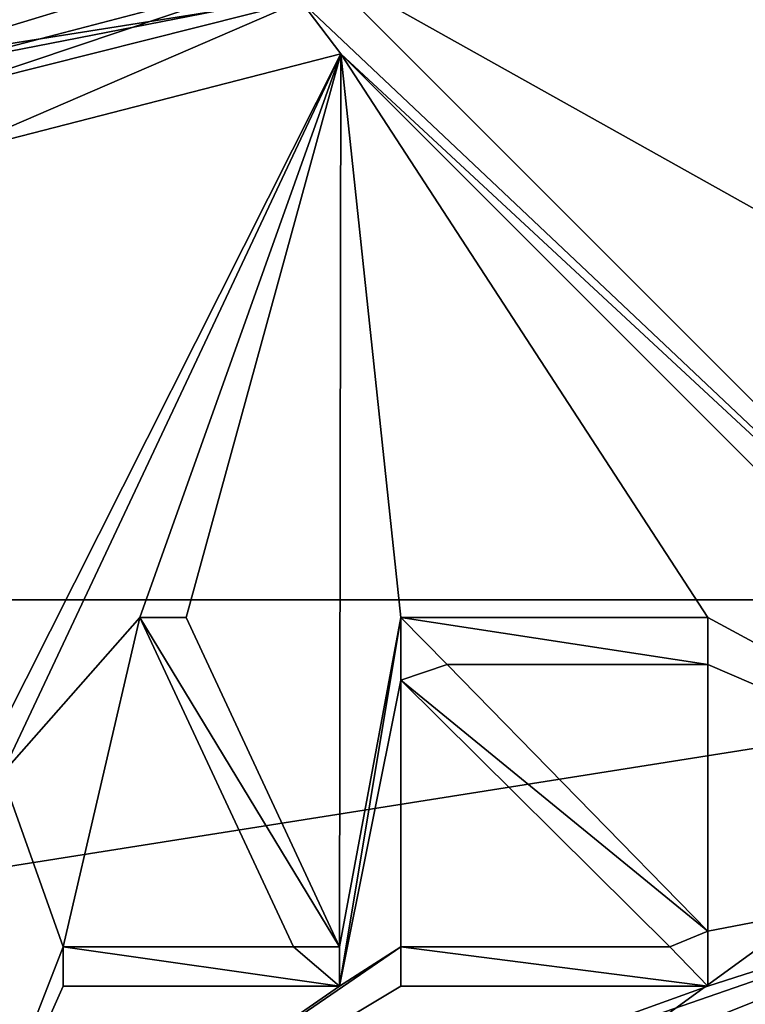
# Model space of a CAD drawing. Header units: millimetres. Extents: x -94 to 205, y -120 to 508.
# Tile 28 of 161: x 1 to 9, y -18 to -8. Entities that reach past the tile are written whole.
import ezdxf

# ---------------------------------------------------------------- set-up
doc = ezdxf.new("R2010")
doc.units = ezdxf.units.MM
doc.header["$LTSCALE"] = 65.185185
for name, color, linetype in [('11', 7, 'CONTINUOUS'), ('12', 7, 'CONTINUOUS'), ('1266', 7, 'CONTINUOUS'), ('1273', 7, 'CONTINUOUS'), ('1294', 7, 'CONTINUOUS'), ('15', 7, 'CONTINUOUS'), ('16', 7, 'CONTINUOUS'), ('17', 7, 'CONTINUOUS'), ('19', 7, 'CONTINUOUS'), ('2', 7, 'CONTINUOUS'), ('22', 7, 'CONTINUOUS'), ('23', 7, 'CONTINUOUS'), ('24', 7, 'CONTINUOUS'), ('295', 7, 'CONTINUOUS'), ('297', 7, 'CONTINUOUS'), ('300', 7, 'CONTINUOUS'), ('304', 7, 'CONTINUOUS'), ('335', 7, 'CONTINUOUS'), ('343', 7, 'CONTINUOUS'), ('345', 7, 'CONTINUOUS'), ('4', 7, 'CONTINUOUS'), ('5', 7, 'CONTINUOUS'), ('6', 7, 'CONTINUOUS'), ('711', 7, 'CONTINUOUS'), ('712', 7, 'CONTINUOUS'), ('713', 7, 'CONTINUOUS'), ('714', 7, 'CONTINUOUS'), ('715', 7, 'CONTINUOUS'), ('716', 7, 'CONTINUOUS'), ('717', 7, 'CONTINUOUS'), ('718', 7, 'CONTINUOUS'), ('719', 7, 'CONTINUOUS'), ('720', 7, 'CONTINUOUS'), ('721', 7, 'CONTINUOUS'), ('722', 7, 'CONTINUOUS'), ('723', 7, 'CONTINUOUS'), ('724', 7, 'CONTINUOUS'), ('725', 7, 'CONTINUOUS'), ('726', 7, 'CONTINUOUS'), ('727', 7, 'CONTINUOUS'), ('784', 7, 'CONTINUOUS'), ('785', 7, 'CONTINUOUS'), ('786', 7, 'CONTINUOUS'), ('8', 7, 'CONTINUOUS'), ('845', 7, 'CONTINUOUS'), ('853', 7, 'CONTINUOUS'), ('951', 7, 'CONTINUOUS'), ('960', 7, 'CONTINUOUS'), ('961', 7, 'CONTINUOUS')]:
    doc.layers.add(name, color=color, linetype=linetype)

msp = doc.modelspace()

# ---------------------------------------------------------------- linework, layer by layer
at = {"layer": '11', "linetype": 'CONTINUOUS'}
for points in [[(6.644, -20.448, 1), (17.394, -12.637, 1), (6.644, -20.448, -4.5), (6.644, -20.448, 1)], [(6.644, -20.448, -4.5), (17.394, -12.637, 1), (17.394, -12.637, -4.5), (6.644, -20.448, -4.5)]]:
    msp.add_3dface(points, dxfattribs=at)
at = {"layer": '12', "linetype": 'CONTINUOUS'}
for points in [[(6.319, -19.449, 5.95), (16.544, -12.02, 5.95), (6.319, -19.449, 2.05), (6.319, -19.449, 5.95)], [(6.319, -19.449, 2.05), (16.544, -12.02, 5.95), (16.544, -12.02, 2.05), (6.319, -19.449, 2.05)]]:
    msp.add_3dface(points, dxfattribs=at)
at = {"layer": '1266', "linetype": 'CONTINUOUS'}
for points in [[(19.74, -14.342, 6), (7.54, -23.206, 6), (19.74, -14.342, 7), (19.74, -14.342, 6)], [(19.74, -14.342, 7), (7.54, -23.206, 6), (7.54, -23.206, 7), (19.74, -14.342, 7)]]:
    msp.add_3dface(points, dxfattribs=at)
at = {"layer": '1273', "linetype": 'CONTINUOUS'}
for points in [[(19.74, -14.342, 7), (7.54, -23.206, 7), (-48, -70, 7), (19.74, -14.342, 7)], [(48, -70, 7), (19.74, -14.342, 7), (-48, -70, 7), (48, -70, 7)]]:
    msp.add_3dface(points, dxfattribs=at)
at = {"layer": '1294', "linetype": 'CONTINUOUS'}
msp.add_3dface([(7.54, -23.206, 6), (19.74, -14.342, 6), (15.165, -20.873, 6), (7.54, -23.206, 6)], dxfattribs=at)
at = {"layer": '15', "linetype": 'CONTINUOUS'}
for points in [[(6.644, -20.448, 1), (6.319, -19.449, 2.05), (16.544, -12.02, 2.05), (6.644, -20.448, 1)], [(17.394, -12.637, 1), (6.644, -20.448, 1), (16.544, -12.02, 2.05), (17.394, -12.637, 1)]]:
    msp.add_3dface(points, dxfattribs=at)
at = {"layer": '16', "linetype": 'CONTINUOUS'}
for points in [[(6.644, -20.448, 7), (16.544, -12.02, 5.95), (6.319, -19.449, 5.95), (6.644, -20.448, 7)], [(6.644, -20.448, 7), (17.394, -12.637, 7), (16.544, -12.02, 5.95), (6.644, -20.448, 7)]]:
    msp.add_3dface(points, dxfattribs=at)
at = {"layer": '17', "linetype": 'CONTINUOUS'}
for points in [[(7.324, -22.54, -5), (19.174, -13.931, -5), (7.386, -22.73, -4.8), (7.324, -22.54, -5)], [(19.174, -13.931, -5), (19.335, -14.048, -4.8), (7.386, -22.73, -4.8), (19.174, -13.931, -5)]]:
    msp.add_3dface(points, dxfattribs=at)
at = {"layer": '19', "linetype": 'CONTINUOUS'}
for points in [[(6.798, -20.923, -5), (6.644, -20.448, -4.5), (17.394, -12.637, -4.5), (6.798, -20.923, -5)], [(17.798, -12.931, -5), (6.798, -20.923, -5), (17.394, -12.637, -4.5), (17.798, -12.931, -5)]]:
    msp.add_3dface(points, dxfattribs=at)
at = {"layer": '2', "linetype": 'CONTINUOUS'}
for points in [[(17.798, -12.931, -5), (19.174, -13.931, -5), (6.798, -20.923, -5), (17.798, -12.931, -5)], [(19.174, -13.931, -5), (7.324, -22.54, -5), (6.798, -20.923, -5), (19.174, -13.931, -5)]]:
    msp.add_3dface(points, dxfattribs=at)
at = {"layer": '22', "linetype": 'CONTINUOUS'}
for points in [[(17.394, -12.637, 29.5), (6.644, -20.448, 29.5), (17.798, -12.931, 30), (17.394, -12.637, 29.5)], [(6.644, -20.448, 29.5), (6.798, -20.923, 30), (17.798, -12.931, 30), (6.644, -20.448, 29.5)]]:
    msp.add_3dface(points, dxfattribs=at)
at = {"layer": '23', "linetype": 'CONTINUOUS'}
msp.add_3dface([(13.053, -17.957, 31), (13.994, -19.251, 31), (6.863, -21.113, 31), (13.053, -17.957, 31)], dxfattribs=at)
at = {"layer": '24', "linetype": 'CONTINUOUS'}
for points in [[(-19.017, -13.807, 71), (23.5, 0, 71), (-23.5, 0, 71), (-19.017, -13.807, 71)], [(19.017, -13.807, 71), (23.5, 0, 71), (-19.017, -13.807, 71), (19.017, -13.807, 71)], [(-13.817, -19.009, 71), (19.017, -13.807, 71), (-19.017, -13.807, 71), (-13.817, -19.009, 71)], [(13.817, -19.009, 71), (19.017, -13.807, 71), (-13.817, -19.009, 71), (13.817, -19.009, 71)]]:
    msp.add_3dface(points, dxfattribs=at)
at = {"layer": '295', "linetype": 'CONTINUOUS'}
for points in [[(7.416, -22.825, 31.2), (19.416, -14.107, 31.2), (7.416, -22.825, 70.5), (7.416, -22.825, 31.2)], [(7.416, -22.825, 70.5), (19.416, -14.107, 31.2), (19.416, -14.107, 70.5), (7.416, -22.825, 70.5)]]:
    msp.add_3dface(points, dxfattribs=at)
at = {"layer": '297', "linetype": 'CONTINUOUS'}
for points in [[(17.798, -12.931, 31.2), (6.798, -20.923, 31.2), (16.906, -14.078, 67.5), (17.798, -12.931, 31.2)], [(16.906, -14.078, 67.5), (6.798, -20.923, 31.2), (15.556, -15.556, 67.5), (16.906, -14.078, 67.5)], [(15.556, -15.556, 67.5), (6.798, -20.923, 31.2), (14.078, -16.906, 67.5), (15.556, -15.556, 67.5)], [(14.078, -16.906, 67.5), (6.798, -20.923, 31.2), (14.013, -16.96, 67.75), (14.078, -16.906, 67.5)], [(6.798, -20.923, 31.2), (13.949, -17.013, 68), (14.013, -16.96, 67.75), (6.798, -20.923, 31.2)], [(7.407, -20.716, 68), (13.949, -17.013, 68), (6.798, -20.923, 31.2), (7.407, -20.716, 68)]]:
    msp.add_3dface(points, dxfattribs=at)
at = {"layer": '300', "linetype": 'CONTINUOUS'}
for points in [[(3.914, -7.311, 68.707), (0, -8.293, 68.707), (3.913, -6.978, 68), (3.914, -7.311, 68.707)], [(3.913, -6.978, 68), (0, -8.293, 68.707), (0, -8, 68), (3.913, -6.978, 68)], [(3.914, -7.311, 68.707), (4.346, -7.881, 69), (0, -9, 69), (3.914, -7.311, 68.707)], [(0, -8.293, 68.707), (3.914, -7.311, 68.707), (0, -9, 69), (0, -8.293, 68.707)]]:
    msp.add_3dface(points, dxfattribs=at)
at = {"layer": '304', "linetype": 'CONTINUOUS'}
for points in [[(13.817, -19.009, 71), (7.264, -22.349, 71), (19.416, -14.107, 70.5), (13.817, -19.009, 71)], [(7.264, -22.349, 71), (7.416, -22.825, 70.5), (19.416, -14.107, 70.5), (7.264, -22.349, 71)]]:
    msp.add_3dface(points, dxfattribs=at)
at = {"layer": '335', "linetype": 'CONTINUOUS'}
for points in [[(-0.527, -7.481, 43), (2.823, -6.948, 43), (-0.562, -7.98, 43.5), (-0.527, -7.481, 43)], [(-0.562, -7.98, 43.5), (2.823, -6.948, 43), (3.007, -7.413, 43.5), (-0.562, -7.98, 43.5)]]:
    msp.add_3dface(points, dxfattribs=at)
at = {"layer": '343', "linetype": 'CONTINUOUS'}
for points in [[(6.863, -21.113, 31), (6.798, -20.923, 31.2), (17.798, -12.931, 31.2), (6.863, -21.113, 31)], [(13.053, -17.957, 31), (6.863, -21.113, 31), (17.798, -12.931, 31.2), (13.053, -17.957, 31)]]:
    msp.add_3dface(points, dxfattribs=at)
at = {"layer": '345', "linetype": 'CONTINUOUS'}
msp.add_3dface([(13.994, -19.251, 31), (19.416, -14.107, 31.2), (7.416, -22.825, 31.2), (13.994, -19.251, 31)], dxfattribs=at)
at = {"layer": '4', "linetype": 'CONTINUOUS'}
for points in [[(7.386, -22.73, -4.8), (19.335, -14.048, -4.8), (7.386, -22.73, 29), (7.386, -22.73, -4.8)], [(7.386, -22.73, 29), (19.335, -14.048, -4.8), (19.336, -14.048, 29), (7.386, -22.73, 29)]]:
    msp.add_3dface(points, dxfattribs=at)
at = {"layer": '5', "linetype": 'CONTINUOUS'}
for points in [[(6.644, -20.448, 29.5), (17.394, -12.637, 29.5), (6.644, -20.448, 7), (6.644, -20.448, 29.5)], [(6.644, -20.448, 7), (17.394, -12.637, 29.5), (17.394, -12.637, 7), (6.644, -20.448, 7)]]:
    msp.add_3dface(points, dxfattribs=at)
at = {"layer": '6', "linetype": 'CONTINUOUS'}
for points in [[(6.798, -20.923, 30), (18.531, -13.454, 30), (17.798, -12.931, 30), (6.798, -20.923, 30)], [(13.464, -18.523, 30), (18.531, -13.454, 30), (6.798, -20.923, 30), (13.464, -18.523, 30)]]:
    msp.add_3dface(points, dxfattribs=at)
at = {"layer": '711', "linetype": 'CONTINUOUS'}
for points in [[(4.333, -17.574, 68.5), (4.333, -17.574, 69), (4.333, -18, 68.5), (4.333, -17.574, 68.5)], [(4.333, -18, 68.5), (4.333, -17.574, 69), (4.333, -18, 69), (4.333, -18, 68.5)]]:
    msp.add_3dface(points, dxfattribs=at)
at = {"layer": '712', "linetype": 'CONTINUOUS'}
for points in [[(4.333, -18, 68.5), (4.333, -18, 69), (1.333, -18, 69), (4.333, -18, 68.5)], [(1.333, -18, 68.5), (4.333, -18, 68.5), (1.333, -18, 69), (1.333, -18, 68.5)]]:
    msp.add_3dface(points, dxfattribs=at)
at = {"layer": '713', "linetype": 'CONTINUOUS'}
for points in [[(1.333, -18, 68.5), (1.333, -18, 69), (1.333, -17.574, 68.5), (1.333, -18, 68.5)], [(1.333, -17.574, 68.5), (1.333, -18, 69), (1.333, -17.574, 69), (1.333, -17.574, 68.5)]]:
    msp.add_3dface(points, dxfattribs=at)
at = {"layer": '714', "linetype": 'CONTINUOUS'}
for points in [[(1.333, -17.574, 68.5), (1.333, -17.574, 69), (3.833, -17.574, 69), (1.333, -17.574, 68.5)], [(3.833, -17.574, 68.5), (1.333, -17.574, 68.5), (3.833, -17.574, 69), (3.833, -17.574, 68.5)]]:
    msp.add_3dface(points, dxfattribs=at)
at = {"layer": '715', "linetype": 'CONTINUOUS'}
for points in [[(3.833, -17.574, 68.5), (3.833, -17.574, 69), (2.167, -14, 69), (3.833, -17.574, 68.5)], [(2.167, -14, 68.5), (3.833, -17.574, 68.5), (2.167, -14, 69), (2.167, -14, 68.5)]]:
    msp.add_3dface(points, dxfattribs=at)
at = {"layer": '716', "linetype": 'CONTINUOUS'}
for points in [[(2.167, -14, 68.5), (2.167, -14, 69), (2.667, -14, 68.5), (2.167, -14, 68.5)], [(2.667, -14, 68.5), (2.167, -14, 69), (2.667, -14, 69), (2.667, -14, 68.5)]]:
    msp.add_3dface(points, dxfattribs=at)
at = {"layer": '717', "linetype": 'CONTINUOUS'}
for points in [[(4.333, -17.574, 69), (4.333, -17.574, 68.5), (2.667, -14, 68.5), (4.333, -17.574, 69)], [(4.333, -17.574, 69), (2.667, -14, 68.5), (2.667, -14, 69), (4.333, -17.574, 69)]]:
    msp.add_3dface(points, dxfattribs=at)
at = {"layer": '718', "linetype": 'CONTINUOUS'}
for points in [[(8.333, -17.404, 68.5), (8.333, -17.404, 69), (8.333, -18, 69), (8.333, -17.404, 68.5)], [(8.333, -18, 68.5), (8.333, -17.404, 68.5), (8.333, -18, 69), (8.333, -18, 68.5)]]:
    msp.add_3dface(points, dxfattribs=at)
at = {"layer": '719', "linetype": 'CONTINUOUS'}
for points in [[(8.333, -18, 68.5), (8.333, -18, 69), (5, -18, 69), (8.333, -18, 68.5)], [(8.333, -18, 68.5), (5, -18, 69), (5, -18, 68.5), (8.333, -18, 68.5)]]:
    msp.add_3dface(points, dxfattribs=at)
at = {"layer": '720', "linetype": 'CONTINUOUS'}
for points in [[(5, -18, 68.5), (5, -18, 69), (5, -17.574, 68.5), (5, -18, 68.5)], [(5, -17.574, 68.5), (5, -18, 69), (5, -17.574, 69), (5, -17.574, 68.5)]]:
    msp.add_3dface(points, dxfattribs=at)
at = {"layer": '721', "linetype": 'CONTINUOUS'}
for points in [[(5, -17.574, 68.5), (5, -17.574, 69), (7.917, -17.574, 69), (5, -17.574, 68.5)], [(7.917, -17.574, 68.5), (5, -17.574, 68.5), (7.917, -17.574, 69), (7.917, -17.574, 68.5)]]:
    msp.add_3dface(points, dxfattribs=at)
at = {"layer": '722', "linetype": 'CONTINUOUS'}
for points in [[(7.917, -17.574, 68.5), (7.917, -17.574, 69), (5, -14.681, 69), (7.917, -17.574, 68.5)], [(5, -14.681, 68.5), (7.917, -17.574, 68.5), (5, -14.681, 69), (5, -14.681, 68.5)]]:
    msp.add_3dface(points, dxfattribs=at)
at = {"layer": '723', "linetype": 'CONTINUOUS'}
for points in [[(5, -14.681, 68.5), (5, -14.681, 69), (5, -14, 69), (5, -14.681, 68.5)], [(5, -14, 68.5), (5, -14.681, 68.5), (5, -14, 69), (5, -14, 68.5)]]:
    msp.add_3dface(points, dxfattribs=at)
at = {"layer": '724', "linetype": 'CONTINUOUS'}
for points in [[(5, -14, 68.5), (5, -14, 69), (8.333, -14, 69), (5, -14, 68.5)], [(8.333, -14, 68.5), (5, -14, 68.5), (8.333, -14, 69), (8.333, -14, 68.5)]]:
    msp.add_3dface(points, dxfattribs=at)
at = {"layer": '725', "linetype": 'CONTINUOUS'}
for points in [[(8.333, -14, 68.5), (8.333, -14, 69), (8.333, -14.511, 69), (8.333, -14, 68.5)], [(8.333, -14.511, 68.5), (8.333, -14, 68.5), (8.333, -14.511, 69), (8.333, -14.511, 68.5)]]:
    msp.add_3dface(points, dxfattribs=at)
at = {"layer": '726', "linetype": 'CONTINUOUS'}
for points in [[(8.333, -14.511, 68.5), (8.333, -14.511, 69), (5.5, -14.511, 69), (8.333, -14.511, 68.5)], [(5.5, -14.511, 68.5), (8.333, -14.511, 68.5), (5.5, -14.511, 69), (5.5, -14.511, 68.5)]]:
    msp.add_3dface(points, dxfattribs=at)
at = {"layer": '727', "linetype": 'CONTINUOUS'}
for points in [[(8.333, -17.404, 69), (8.333, -17.404, 68.5), (5.5, -14.511, 68.5), (8.333, -17.404, 69)], [(8.333, -17.404, 69), (5.5, -14.511, 68.5), (5.5, -14.511, 69), (8.333, -17.404, 69)]]:
    msp.add_3dface(points, dxfattribs=at)
at = {"layer": '784', "linetype": 'CONTINUOUS'}
for points in [[(14.078, -16.906, 67.5), (3.914, -7.311, 68.707), (4.063, -6.891, 67.5), (14.078, -16.906, 67.5)], [(14.078, -16.906, 67.5), (4.346, -7.881, 69), (3.914, -7.311, 68.707), (14.078, -16.906, 67.5)], [(4.346, -7.881, 69), (14.078, -16.906, 67.5), (12.976, -16.511, 69), (4.346, -7.881, 69)]]:
    msp.add_3dface(points, dxfattribs=at)
at = {"layer": '785', "linetype": 'CONTINUOUS'}
for points in [[(7.828, -5, 67.5), (16.906, -14.078, 67.5), (4.063, -6.891, 67.5), (7.828, -5, 67.5)], [(16.906, -14.078, 67.5), (14.078, -16.906, 67.5), (4.063, -6.891, 67.5), (16.906, -14.078, 67.5)]]:
    msp.add_3dface(points, dxfattribs=at)
at = {"layer": '786', "linetype": 'CONTINUOUS'}
for points in [[(7.828, -5, 67.5), (17.013, -13.949, 68), (16.96, -14.013, 67.75), (7.828, -5, 67.5)], [(17.013, -13.949, 68), (7.828, -5, 67.5), (17.039, -13.791, 68.389), (17.013, -13.949, 68)], [(7.828, -5, 67.5), (16.96, -14.013, 67.75), (16.906, -14.078, 67.5), (7.828, -5, 67.5)], [(7.828, -5, 67.5), (9.536, -6, 69), (16.511, -12.976, 69), (7.828, -5, 67.5)], [(17.039, -13.791, 68.389), (7.828, -5, 67.5), (16.949, -13.547, 68.716), (17.039, -13.791, 68.389)], [(16.949, -13.547, 68.716), (7.828, -5, 67.5), (16.511, -12.976, 69), (16.949, -13.547, 68.716)]]:
    msp.add_3dface(points, dxfattribs=at)
at = {"layer": '8', "linetype": 'CONTINUOUS'}
msp.add_3dface([(7.386, -22.73, 29), (19.336, -14.048, 29), (11.804, -20.444, 29.707), (7.386, -22.73, 29)], dxfattribs=at)
at = {"layer": '845', "linetype": 'CONTINUOUS'}
for points in [[(0, -9, 69), (4.346, -7.881, 69), (0.667, -15.191, 69), (0, -9, 69)], [(0.667, -15.191, 69), (4.346, -7.881, 69), (0.667, -15.702, 69), (0.667, -15.191, 69)], [(0.667, -15.702, 69), (4.346, -7.881, 69), (2.167, -14, 69), (0.667, -15.702, 69)], [(2.167, -14, 69), (4.346, -7.881, 69), (2.667, -14, 69), (2.167, -14, 69)], [(4.346, -7.881, 69), (4.333, -17.574, 69), (2.667, -14, 69), (4.346, -7.881, 69)], [(4.346, -7.881, 69), (5, -14, 69), (4.333, -17.574, 69), (4.346, -7.881, 69)], [(5, -14, 69), (4.346, -7.881, 69), (8.333, -14, 69), (5, -14, 69)], [(8.333, -14, 69), (4.346, -7.881, 69), (12.976, -16.511, 69), (8.333, -14, 69)], [(1.333, -17.574, 69), (0.667, -15.702, 69), (2.167, -14, 69), (1.333, -17.574, 69)], [(3.833, -17.574, 69), (1.333, -17.574, 69), (2.167, -14, 69), (3.833, -17.574, 69)], [(4.333, -18, 69), (4.333, -17.574, 69), (5, -14, 69), (4.333, -18, 69)], [(5, -14.681, 69), (4.333, -18, 69), (5, -14, 69), (5, -14.681, 69)], [(8.333, -14.511, 69), (8.333, -14, 69), (12.976, -16.511, 69), (8.333, -14.511, 69)], [(8.333, -14.511, 69), (8.333, -17.404, 69), (5.5, -14.511, 69), (8.333, -14.511, 69)], [(8.333, -17.404, 69), (8.333, -14.511, 69), (12.976, -16.511, 69), (8.333, -17.404, 69)], [(5, -17.574, 69), (4.333, -18, 69), (5, -14.681, 69), (5, -17.574, 69)], [(7.917, -17.574, 69), (5, -17.574, 69), (5, -14.681, 69), (7.917, -17.574, 69)], [(0.667, -15.702, 69), (1.333, -17.574, 69), (0, -21, 69), (0.667, -15.702, 69)], [(8.333, -18, 69), (12.976, -16.511, 69), (0, -21, 69), (8.333, -18, 69)], [(8.333, -18, 69), (8.333, -17.404, 69), (12.976, -16.511, 69), (8.333, -18, 69)], [(4.333, -18, 69), (5, -17.574, 69), (0, -21, 69), (4.333, -18, 69)], [(1.333, -17.574, 69), (1.333, -18, 69), (0, -21, 69), (1.333, -17.574, 69)], [(5, -17.574, 69), (5, -18, 69), (0, -21, 69), (5, -17.574, 69)], [(1.333, -18, 69), (4.333, -18, 69), (0, -21, 69), (1.333, -18, 69)], [(5, -18, 69), (8.333, -18, 69), (0, -21, 69), (5, -18, 69)]]:
    msp.add_3dface(points, dxfattribs=at)
at = {"layer": '853', "linetype": 'CONTINUOUS'}
for points in [[(3.913, -6.978, 68), (0, -8, 68), (3.007, -7.413, 43.5), (3.913, -6.978, 68)], [(0, -8, 68), (-0.562, -7.98, 43.5), (3.007, -7.413, 43.5), (0, -8, 68)]]:
    msp.add_3dface(points, dxfattribs=at)
at = {"layer": '951', "linetype": 'CONTINUOUS'}
for points in [[(12.976, -16.511, 69), (13.547, -16.949, 68.716), (0, -21.707, 68.707), (12.976, -16.511, 69)], [(0, -21, 69), (12.976, -16.511, 69), (0, -21.707, 68.707), (0, -21, 69)], [(13.547, -16.949, 68.716), (13.556, -16.954, 68.707), (0, -21.707, 68.707), (13.547, -16.949, 68.716)], [(7.407, -20.716, 68), (0, -22, 68), (13.556, -16.954, 68.707), (7.407, -20.716, 68)], [(13.556, -16.954, 68.707), (0, -22, 68), (0, -21.707, 68.707), (13.556, -16.954, 68.707)], [(13.949, -17.013, 68), (7.407, -20.716, 68), (13.556, -16.954, 68.707), (13.949, -17.013, 68)]]:
    msp.add_3dface(points, dxfattribs=at)
at = {"layer": '960', "linetype": 'CONTINUOUS'}
for points in [[(4.333, -17.574, 68.5), (3.833, -17.574, 68.5), (2.167, -14, 68.5), (4.333, -17.574, 68.5)], [(4.333, -17.574, 68.5), (2.167, -14, 68.5), (2.667, -14, 68.5), (4.333, -17.574, 68.5)], [(4.333, -18, 68.5), (1.333, -18, 68.5), (1.333, -17.574, 68.5), (4.333, -18, 68.5)], [(4.333, -18, 68.5), (1.333, -17.574, 68.5), (3.833, -17.574, 68.5), (4.333, -18, 68.5)], [(4.333, -17.574, 68.5), (4.333, -18, 68.5), (3.833, -17.574, 68.5), (4.333, -17.574, 68.5)]]:
    msp.add_3dface(points, dxfattribs=at)
at = {"layer": '961', "linetype": 'CONTINUOUS'}
for points in [[(5, -14.681, 68.5), (5, -14, 68.5), (5.5, -14.511, 68.5), (5, -14.681, 68.5)], [(5, -14, 68.5), (8.333, -14, 68.5), (8.333, -14.511, 68.5), (5, -14, 68.5)], [(5, -14, 68.5), (8.333, -14.511, 68.5), (5.5, -14.511, 68.5), (5, -14, 68.5)], [(8.333, -17.404, 68.5), (5, -14.681, 68.5), (5.5, -14.511, 68.5), (8.333, -17.404, 68.5)], [(8.333, -17.404, 68.5), (7.917, -17.574, 68.5), (5, -14.681, 68.5), (8.333, -17.404, 68.5)], [(8.333, -17.404, 68.5), (8.333, -18, 68.5), (7.917, -17.574, 68.5), (8.333, -17.404, 68.5)], [(8.333, -18, 68.5), (5, -18, 68.5), (5, -17.574, 68.5), (8.333, -18, 68.5)], [(8.333, -18, 68.5), (5, -17.574, 68.5), (7.917, -17.574, 68.5), (8.333, -18, 68.5)]]:
    msp.add_3dface(points, dxfattribs=at)

doc.saveas('drawing.dxf')
